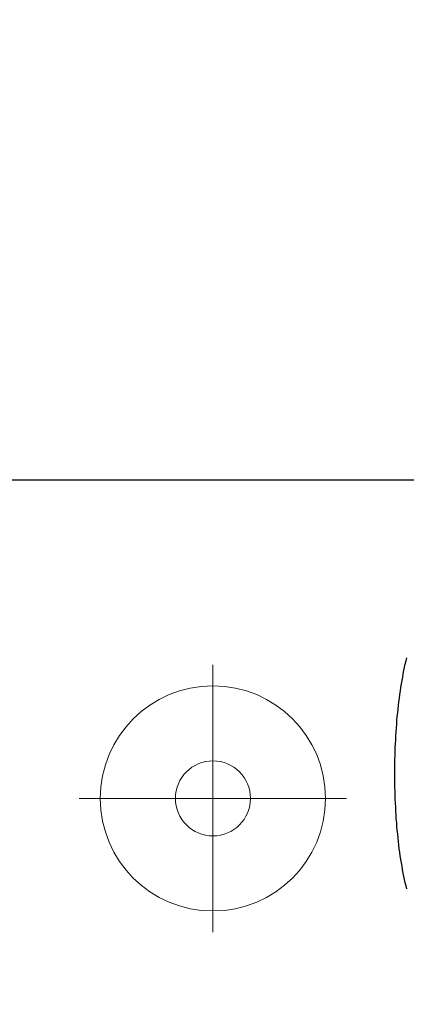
# Model space of a CAD drawing. Header units: millimetres. Extents: x 45699 to 251499, y 244 to 86446.
# Tile 79 of 240: x 93681 to 94106, y 49478 to 50562. Entities that reach past the tile are written whole.
import ezdxf

# ---------------------------------------------------------------- set-up
doc = ezdxf.new("R2010")
doc.units = ezdxf.units.MM
doc.header["$LTSCALE"] = 400
for name, color, linetype in [('inlay', 6, 'Continuous'), ('inr', 4, 'Continuous'), ('verlichting', 2, 'Continuous')]:
    doc.layers.add(name, color=color, linetype=linetype)

# ---------------------------------------------------------------- blocks, each defined once
blk = doc.blocks.new('NUM1-CN02_B2')
for p, q in [((-5.5, 0), (-1.1, 0)), ((-1.1, 0), (3.3, 0)), ((-119.2, -11.6), (-115.7, -10.8)), ((-115.7, -10.8), (-112.2, -10.1)), ((-112.2, -10.1), (-108.5, -9.3)), ((-108.5, -9.3), (-104.9, -8.6)), ((-104.9, -8.6), (-101.1, -8)), ((-101.1, -8), (-97.4, -7.3)), ((-97.4, -7.3), (-93.5, -6.7)), ((-93.5, -6.7), (-89.7, -6.1)), ((-89.7, -6.1), (-85.7, -5.6)), ((-85.7, -5.6), (-81.8, -5)), ((-81.8, -5), (-77.8, -4.5)), ((-77.8, -4.5), (-73.7, -4.1)), ((-73.7, -4.1), (-69.7, -3.6)), ((-69.7, -3.6), (-65.5, -3.2)), ((-65.5, -3.2), (-61.4, -2.8)), ((-61.4, -2.8), (-57.2, -2.4)), ((-57.2, -2.4), (-53, -2.1)), ((-53, -2.1), (-48.8, -1.7)), ((-48.8, -1.7), (-44.5, -1.5)), ((-44.5, -1.5), (-40.2, -1.2)), ((-40.2, -1.2), (-35.9, -1)), ((-35.9, -1), (-31.6, -0.7)), ((-31.6, -0.7), (-27.3, -0.6)), ((-27.3, -0.6), (-22.9, -0.4)), ((-22.9, -0.4), (-18.6, -0.3)), ((-18.6, -0.3), (-14.2, -0.2)), ((-14.2, -0.2), (-9.8, -0.1)), ((-9.8, -0.1), (-5.5, 0)), ((3.3, 0), (7.7, 0)), ((7.7, 0), (12.1, -0.1)), ((12.1, -0.1), (16.4, -0.2)), ((16.4, -0.2), (20.8, -0.3)), ((20.8, -0.3), (25.2, -0.4)), ((25.2, -0.4), (29.5, -0.6)), ((29.5, -0.6), (33.8, -0.8)), ((33.8, -0.8), (38.2, -1)), ((38.2, -1), (42.5, -1.2)), ((42.5, -1.2), (46.7, -1.5)), ((46.7, -1.5), (51, -1.8)), ((51, -1.8), (55.2, -2.1)), ((55.2, -2.1), (59.4, -2.4)), ((59.4, -2.4), (63.6, -2.8)), ((63.6, -2.8), (67.7, -3.2)), ((67.7, -3.2), (71.8, -3.6)), ((71.8, -3.6), (75.9, -4.1)), ((75.9, -4.1), (80, -4.6)), ((80, -4.6), (84, -5.1)), ((84, -5.1), (87.9, -5.6)), ((87.9, -5.6), (91.8, -6.2)), ((91.8, -6.2), (95.7, -6.8)), ((95.7, -6.8), (99.5, -7.4)), ((99.5, -7.4), (103.3, -8)), ((103.3, -8), (107, -8.7)), ((107, -8.7), (110.7, -9.4)), ((110.7, -9.4), (114.3, -10.1)), ((114.3, -10.1), (117.8, -10.8)), ((117.8, -10.8), (121.3, -11.6)), ((-126, -13.2), (-122.6, -12.4)), ((-122.6, -12.4), (-119.2, -11.6)), ((121.3, -11.6), (124.8, -12.4)), ((124.8, -12.4), (128.1, -13.2))]:
    blk.add_line(p, q)
blk = doc.blocks.new('lamp02')
at = {"layer": 'verlichting', "lineweight": 0}
for q in [(0, 555.36), (555.36, 0), (0, -555.36), (-555.36, 0)]:
    blk.add_line((0, 0), q, dxfattribs=at)
for radius in [468, 156]:
    blk.add_circle((0, 0), radius, dxfattribs=at)

msp = doc.modelspace()

# ---------------------------------------------------------------- linework, layer by layer
at = {"layer": 'inlay'}
msp.add_arc((91783.6, 48875.1), 3148.1, 307.7315, 67.3916, dxfattribs=at)
at = {"layer": 'inr'}
msp.add_lwpolyline([(93543.1, 49355), (94243.1, 49355), (94243.1, 50055), (93543.1, 50055)], close=True, dxfattribs=at)

# ---------------------------------------------------------------- block references
at = {"layer": 'inr', "rotation": 89.99999999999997}
msp.add_blockref('NUM1-CN02_B2', (94093.1, 49731.4), dxfattribs=at)
at = {"layer": 'verlichting', "lineweight": 0, "xscale": -0.2646576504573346, "yscale": 0.2646576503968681, "zscale": 0.2646576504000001, "rotation": 90.00018926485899}
msp.add_blockref('lamp02', (93893.1, 49705), dxfattribs=at)

doc.saveas('drawing.dxf')
